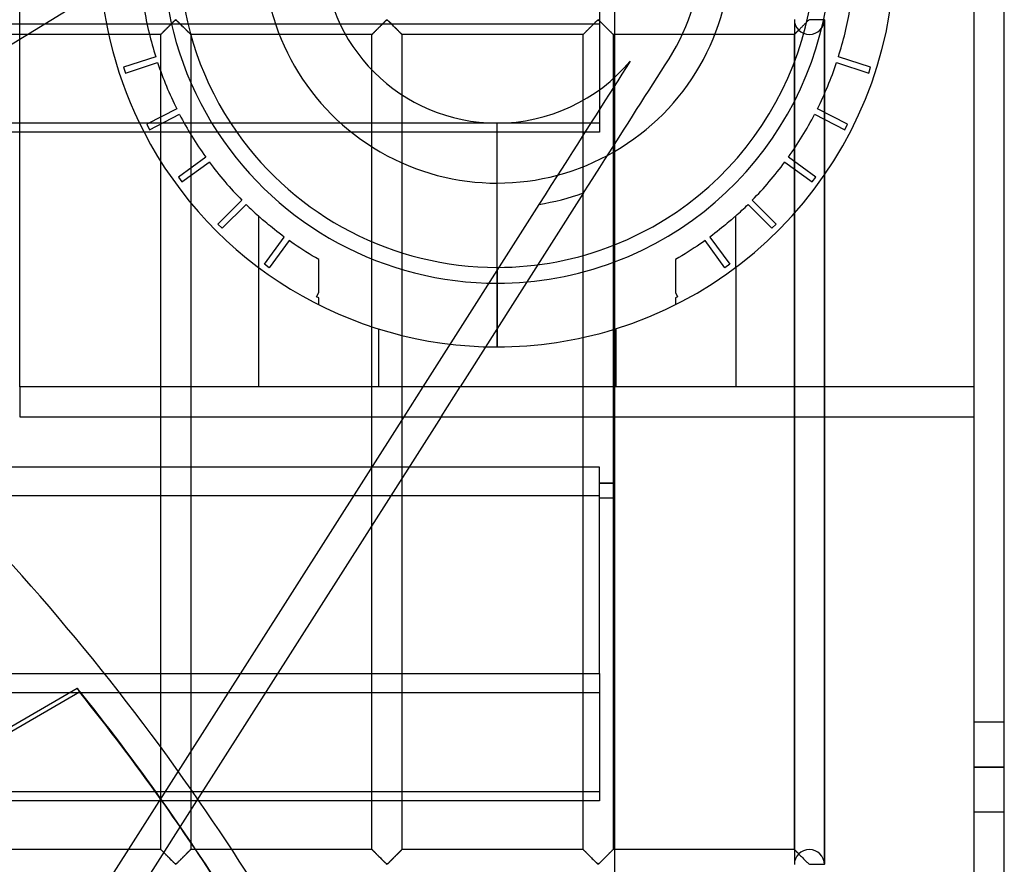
# Model space of a CAD drawing. Header units: millimetres. Extents: x -455 to 455, y -455 to 455.
# Tile 56 of 57: x 291 to 455, y 211 to 352. Entities that reach past the tile are written whole.
import ezdxf

# ---------------------------------------------------------------- set-up
doc = ezdxf.new("R2010")
doc.units = ezdxf.units.MM
doc.layers.add('MAIN-1', color=7, linetype='Continuous')
doc.layers.add('MAIN-2', color=7, linetype='Continuous')

msp = doc.modelspace()

# ---------------------------------------------------------------- linework, layer by layer
at = {"layer": 'MAIN-1'}
for p, q in [((455, -455), (455, 455)), ((390, 390), (390, -390)), ((387.5, 354.49), (387.5, 333.29)), ((387.5, 333.29), (-387.5, 333.29)), ((290.88, 290.88), (290.88, 333.29)), ((314.38, 290.88), (314.38, 328.42)), ((319.37, 321.53), (319.37, 290.88)), ((330.66, 310.77), (330.66, 290.88)), ((370.44, 310.77), (370.44, 308.12)), ((370.44, 308.12), (370.44, 297.51)), ((350.66, 300.53), (350.66, 290.88)), ((290.88, 290.88), (290.88, 285.88)), ((390, 290.88), (290.88, 290.88)), ((290.88, 285.88), (390, 285.88)), ((387.5, 277.49), (-387.5, 277.49)), ((387.5, 243.06), (387.5, 277.49)), ((390, 274.82), (387.5, 274.82)), ((390, 274.76), (387.5, 274.76)), ((390, 272.32), (387.5, 272.32)), ((-387.5, 243.06), (387.5, 243.06)), ((387.5, 243.06), (387.5, 221.87)), ((387.5, 221.87), (-387.5, 221.87)), ((320.34, 221.87), (317.62, 217.59)), ((319.37, 220.35), (319.37, 215.01)), ((326.21, 213.75), (320.22, 213.75))]:
    msp.add_line(p, q, dxfattribs=at)
for centre, radius, start, end in [((370.44, 363.81), 66.3, 207.4042, 270), ((370.44, 363.81), 55.69, 213.2254, 270), ((370.44, 363.81), 53.04, 215.1228, 270), ((370.44, 363.81), 53.04, 270, 291.6403), ((370.44, 363.81), 55.69, 270, 290.5618), ((370.44, 363.81), 66.3, 270, 287.1589), ((0, 0), 390, 25.2019, 34.6727)]:
    msp.add_arc(centre, radius, start, end, dxfattribs=at)
for centre, major_axis, start_param, end_param in [((0.2, -0.34), (333.42, 192.5), 0, 0.092852), ((-0.2, 0.34), (-333.42, -192.5), -3.141593, -3.050923)]:
    msp.add_ellipse(centre, major_axis=major_axis, ratio=0.987688, start_param=start_param, end_param=end_param, dxfattribs=at)
at = {"layer": 'MAIN-2'}
for p, q in [((450, -450), (450, 450)), ((290.88, 333.29), (290.88, 388.92)), ((232.5, 313.12), (328.02, 371.56)), ((387.5, 351.28), (-387.5, 351.28)), ((315.97, 351.17), (316.06, 351.27)), ((316.08, 351.29), (316.02, 351.22)), ((316.06, 351.27), (316.15, 351.36)), ((316.15, 351.35), (316.08, 351.29)), ((316.15, 351.36), (316.25, 351.45)), ((316.22, 351.42), (316.15, 351.35)), ((316.28, 351.49), (316.22, 351.42)), ((316.25, 351.45), (316.34, 351.54)), ((316.34, 351.55), (316.28, 351.49)), ((316.34, 351.54), (316.42, 351.63)), ((316.41, 351.61), (316.34, 351.55)), ((316.47, 351.67), (316.41, 351.61)), ((316.42, 351.63), (316.51, 351.71)), ((316.53, 351.73), (316.47, 351.67)), ((316.51, 351.71), (316.59, 351.79)), ((316.58, 351.78), (316.53, 351.73)), ((316.64, 351.84), (316.58, 351.78)), ((316.59, 351.79), (316.67, 351.86)), ((316.69, 351.89), (316.64, 351.84)), ((316.67, 351.86), (316.74, 351.93)), ((316.75, 351.94), (316.69, 351.89)), ((316.74, 351.93), (316.82, 351.99)), ((316.8, 351.98), (316.75, 351.94)), ((316.88, 352.01), (316.8, 351.98)), ((316.82, 351.99), (316.93, 351.99)), ((316.99, 351.95), (316.88, 352.01)), ((316.93, 351.99), (317.01, 351.93)), ((317.08, 351.86), (316.99, 351.95)), ((317.01, 351.93), (317.08, 351.86)), ((317.08, 351.86), (317.16, 351.79)), ((317.18, 351.77), (317.08, 351.86)), ((317.16, 351.79), (317.24, 351.71)), ((317.28, 351.67), (317.18, 351.77)), ((317.24, 351.71), (317.33, 351.63)), ((317.39, 351.57), (317.28, 351.67)), ((317.33, 351.63), (317.41, 351.54)), ((317.5, 351.46), (317.39, 351.57)), ((317.41, 351.54), (317.5, 351.45)), ((317.61, 351.34), (317.5, 351.46)), ((317.5, 351.45), (317.6, 351.36)), ((317.6, 351.36), (317.69, 351.27)), ((317.73, 351.23), (317.61, 351.34)), ((317.69, 351.27), (317.78, 351.17)), ((351.18, 351.17), (351.27, 351.27)), ((351.29, 351.29), (351.22, 351.22)), ((351.27, 351.27), (351.36, 351.36)), ((351.36, 351.35), (351.29, 351.29)), ((351.36, 351.36), (351.46, 351.45)), ((351.42, 351.42), (351.36, 351.35)), ((351.49, 351.49), (351.42, 351.42)), ((351.46, 351.45), (351.55, 351.54)), ((351.55, 351.55), (351.49, 351.49)), ((351.55, 351.54), (351.63, 351.63)), ((351.62, 351.61), (351.55, 351.55)), ((351.68, 351.67), (351.62, 351.61)), ((351.63, 351.63), (351.72, 351.71)), ((351.74, 351.73), (351.68, 351.67)), ((351.72, 351.71), (351.8, 351.79)), ((351.79, 351.78), (351.74, 351.73)), ((351.85, 351.84), (351.79, 351.78)), ((351.8, 351.79), (351.88, 351.86)), ((351.9, 351.89), (351.85, 351.84)), ((351.88, 351.86), (351.95, 351.93)), ((351.96, 351.94), (351.9, 351.89)), ((351.95, 351.93), (352.03, 351.99)), ((352.01, 351.98), (351.96, 351.94)), ((352.08, 352.01), (352.01, 351.98)), ((352.03, 351.99), (352.14, 351.99)), ((352.2, 351.95), (352.08, 352.01)), ((352.14, 351.99), (352.22, 351.93)), ((352.29, 351.86), (352.2, 351.95)), ((352.22, 351.93), (352.29, 351.86)), ((352.29, 351.86), (352.37, 351.79)), ((352.39, 351.77), (352.29, 351.86)), ((352.37, 351.79), (352.45, 351.71)), ((352.49, 351.67), (352.39, 351.77)), ((352.45, 351.71), (352.53, 351.63)), ((352.59, 351.57), (352.49, 351.67)), ((352.53, 351.63), (352.62, 351.54)), ((352.71, 351.46), (352.59, 351.57)), ((352.62, 351.54), (352.71, 351.45)), ((352.82, 351.34), (352.71, 351.46)), ((352.71, 351.45), (352.8, 351.36)), ((352.8, 351.36), (352.9, 351.27)), ((352.94, 351.23), (352.82, 351.34)), ((352.9, 351.27), (352.99, 351.17)), ((386.38, 351.17), (386.48, 351.27)), ((386.5, 351.29), (386.43, 351.22)), ((386.48, 351.27), (386.57, 351.36)), ((386.57, 351.35), (386.5, 351.29)), ((386.57, 351.36), (386.66, 351.45)), ((386.63, 351.42), (386.57, 351.35)), ((386.7, 351.49), (386.63, 351.42)), ((386.66, 351.45), (386.75, 351.54)), ((386.76, 351.55), (386.7, 351.49)), ((386.75, 351.54), (386.84, 351.63)), ((386.82, 351.61), (386.76, 351.55)), ((386.88, 351.67), (386.82, 351.61)), ((386.84, 351.63), (386.93, 351.71)), ((386.94, 351.73), (386.88, 351.67)), ((386.93, 351.71), (387.01, 351.79)), ((387, 351.78), (386.94, 351.73)), ((387.06, 351.84), (387, 351.78)), ((387.01, 351.79), (387.08, 351.86)), ((387.11, 351.89), (387.06, 351.84)), ((387.08, 351.86), (387.16, 351.93)), ((387.16, 351.94), (387.11, 351.89)), ((387.16, 351.93), (387.24, 351.99)), ((387.22, 351.98), (387.16, 351.94)), ((387.29, 352.01), (387.22, 351.98)), ((387.24, 351.99), (387.35, 351.99)), ((387.41, 351.95), (387.29, 352.01)), ((387.35, 351.99), (387.43, 351.93)), ((387.5, 351.86), (387.41, 351.95)), ((387.43, 351.93), (387.5, 351.86)), ((387.5, 351.86), (387.58, 351.79)), ((387.6, 351.77), (387.5, 351.86)), ((387.58, 351.79), (387.66, 351.71)), ((387.7, 351.67), (387.6, 351.77)), ((387.66, 351.71), (387.74, 351.63)), ((387.8, 351.57), (387.7, 351.67)), ((387.74, 351.63), (387.83, 351.54)), ((387.91, 351.46), (387.8, 351.57)), ((387.83, 351.54), (387.92, 351.45)), ((388.03, 351.34), (387.91, 351.46)), ((387.92, 351.45), (388.01, 351.36)), ((388.01, 351.36), (388.11, 351.27)), ((388.15, 351.23), (388.03, 351.34)), ((388.11, 351.27), (388.2, 351.17)), ((420, 352.01), (420, 211.32)), ((420, 352.01), (420, 211.32)), ((421.71, 351.29), (421.64, 351.22)), ((421.77, 351.35), (421.71, 351.29)), ((421.84, 351.42), (421.77, 351.35)), ((421.91, 351.49), (421.84, 351.42)), ((421.97, 351.55), (421.91, 351.49)), ((422.03, 351.61), (421.97, 351.55)), ((422.09, 351.67), (422.03, 351.61)), ((422.15, 351.73), (422.09, 351.67)), ((422.21, 351.78), (422.15, 351.73)), ((422.27, 351.84), (422.21, 351.78)), ((422.32, 351.89), (422.27, 351.84)), ((422.37, 351.94), (422.32, 351.89)), ((422.43, 351.98), (422.37, 351.94)), ((422.5, 352.01), (422.43, 351.98)), ((422.5, 352.01), (422.5, 352.08)), ((425, 352.01), (422.5, 352.01)), ((425, 352.01), (425, 211.32)), ((425, 211.32), (425, 352.01)), ((425, 211.32), (425, 352.01)), ((314.43, 349.64), (314.41, 349.62)), ((314.42, 349.62), (314.45, 349.65)), ((314.46, 349.66), (314.43, 349.64)), ((314.45, 349.65), (314.49, 349.69)), ((314.49, 349.69), (314.46, 349.66)), ((314.49, 349.69), (314.53, 349.74)), ((314.52, 349.73), (314.49, 349.69)), ((314.56, 349.76), (314.52, 349.73)), ((314.53, 349.74), (314.59, 349.8)), ((314.6, 349.8), (314.56, 349.76)), ((314.59, 349.8), (314.65, 349.86)), ((314.64, 349.85), (314.6, 349.8)), ((314.69, 349.89), (314.64, 349.85)), ((314.65, 349.86), (314.72, 349.92)), ((314.74, 349.94), (314.69, 349.89)), ((314.72, 349.92), (314.79, 350)), ((314.79, 350), (314.74, 349.94)), ((314.79, 350), (314.87, 350.07)), ((314.84, 350.05), (314.79, 350)), ((314.9, 350.11), (314.84, 350.05)), ((314.87, 350.07), (314.95, 350.16)), ((314.96, 350.17), (314.9, 350.11)), ((314.95, 350.16), (315.03, 350.24)), ((315.02, 350.23), (314.96, 350.17)), ((315.08, 350.29), (315.02, 350.23)), ((315.03, 350.24), (315.12, 350.33)), ((315.14, 350.35), (315.08, 350.29)), ((315.12, 350.33), (315.21, 350.41)), ((315.2, 350.41), (315.14, 350.35)), ((315.27, 350.48), (315.2, 350.41)), ((315.21, 350.41), (315.3, 350.5)), ((315.33, 350.54), (315.27, 350.48)), ((315.3, 350.5), (315.39, 350.6)), ((315.4, 350.61), (315.33, 350.54)), ((315.39, 350.6), (315.49, 350.69)), ((315.47, 350.67), (315.4, 350.61)), ((315.54, 350.74), (315.47, 350.67)), ((315.49, 350.69), (315.58, 350.79)), ((315.6, 350.81), (315.54, 350.74)), ((315.58, 350.79), (315.68, 350.88)), ((315.67, 350.88), (315.6, 350.81)), ((315.74, 350.95), (315.67, 350.88)), ((315.68, 350.88), (315.77, 350.98)), ((315.81, 351.02), (315.74, 350.95)), ((315.77, 350.98), (315.87, 351.08)), ((315.88, 351.09), (315.81, 351.02)), ((315.87, 351.08), (315.97, 351.17)), ((315.95, 351.15), (315.88, 351.09)), ((316.02, 351.22), (315.95, 351.15)), ((317.85, 351.11), (317.73, 351.23)), ((317.78, 351.17), (317.88, 351.08)), ((317.97, 350.99), (317.85, 351.11)), ((317.88, 351.08), (317.98, 350.98)), ((318.09, 350.87), (317.97, 350.99)), ((317.98, 350.98), (318.07, 350.88)), ((318.07, 350.88), (318.17, 350.79)), ((318.21, 350.75), (318.09, 350.87)), ((318.17, 350.79), (318.26, 350.69)), ((318.32, 350.63), (318.21, 350.75)), ((318.26, 350.69), (318.36, 350.6)), ((318.44, 350.52), (318.32, 350.63)), ((318.36, 350.6), (318.45, 350.5)), ((318.55, 350.4), (318.44, 350.52)), ((318.45, 350.5), (318.54, 350.41)), ((318.54, 350.41), (318.63, 350.33)), ((318.66, 350.3), (318.55, 350.4)), ((318.63, 350.33), (318.72, 350.24)), ((318.77, 350.19), (318.66, 350.3)), ((318.72, 350.24), (318.8, 350.16)), ((318.87, 350.09), (318.77, 350.19)), ((318.8, 350.16), (318.88, 350.07)), ((318.97, 349.99), (318.87, 350.09)), ((318.88, 350.07), (318.96, 350)), ((318.96, 350), (319.03, 349.92)), ((319.05, 349.9), (318.97, 349.99)), ((319.03, 349.92), (319.1, 349.86)), ((319.14, 349.82), (319.05, 349.9)), ((319.1, 349.86), (319.16, 349.8)), ((319.21, 349.75), (319.14, 349.82)), ((319.16, 349.8), (319.22, 349.74)), ((319.27, 349.69), (319.21, 349.75)), ((319.22, 349.74), (319.26, 349.69)), ((319.26, 349.69), (319.3, 349.65)), ((319.31, 349.64), (319.27, 349.69)), ((319.3, 349.65), (319.33, 349.62)), ((319.35, 349.61), (319.31, 349.64)), ((349.62, 349.62), (349.66, 349.65)), ((349.64, 349.64), (349.62, 349.62)), ((349.67, 349.66), (349.64, 349.64)), ((349.66, 349.65), (349.69, 349.69)), ((349.69, 349.69), (349.67, 349.66)), ((349.69, 349.69), (349.74, 349.74)), ((349.73, 349.73), (349.69, 349.69)), ((349.76, 349.76), (349.73, 349.73)), ((349.74, 349.74), (349.8, 349.8)), ((349.8, 349.8), (349.76, 349.76)), ((349.8, 349.8), (349.86, 349.86)), ((349.85, 349.85), (349.8, 349.8)), ((349.89, 349.89), (349.85, 349.85)), ((349.86, 349.86), (349.93, 349.92)), ((349.94, 349.94), (349.89, 349.89)), ((349.93, 349.92), (350, 350)), ((350, 350), (349.94, 349.94)), ((350, 350), (350.08, 350.07)), ((350.05, 350.05), (350, 350)), ((350.11, 350.11), (350.05, 350.05)), ((350.08, 350.07), (350.16, 350.16)), ((350.17, 350.17), (350.11, 350.11)), ((350.16, 350.16), (350.24, 350.24)), ((350.23, 350.23), (350.17, 350.17)), ((350.29, 350.29), (350.23, 350.23)), ((350.24, 350.24), (350.33, 350.33)), ((350.35, 350.35), (350.29, 350.29)), ((350.33, 350.33), (350.42, 350.41)), ((350.41, 350.41), (350.35, 350.35)), ((350.48, 350.48), (350.41, 350.41)), ((350.42, 350.41), (350.51, 350.5)), ((350.54, 350.54), (350.48, 350.48)), ((350.51, 350.5), (350.6, 350.6)), ((350.61, 350.61), (350.54, 350.54)), ((350.6, 350.6), (350.69, 350.69)), ((350.68, 350.67), (350.61, 350.61)), ((350.74, 350.74), (350.68, 350.67)), ((350.69, 350.69), (350.79, 350.79)), ((350.81, 350.81), (350.74, 350.74)), ((350.79, 350.79), (350.89, 350.88)), ((350.88, 350.88), (350.81, 350.81)), ((350.95, 350.95), (350.88, 350.88)), ((350.89, 350.88), (350.98, 350.98)), ((351.02, 351.02), (350.95, 350.95)), ((350.98, 350.98), (351.08, 351.08)), ((351.09, 351.09), (351.02, 351.02)), ((351.08, 351.08), (351.18, 351.17)), ((351.16, 351.15), (351.09, 351.09)), ((351.22, 351.22), (351.16, 351.15)), ((353.05, 351.11), (352.94, 351.23)), ((352.99, 351.17), (353.09, 351.08)), ((353.17, 350.99), (353.05, 351.11)), ((353.09, 351.08), (353.18, 350.98)), ((353.29, 350.87), (353.17, 350.99)), ((353.18, 350.98), (353.28, 350.88)), ((353.28, 350.88), (353.38, 350.79)), ((353.41, 350.75), (353.29, 350.87)), ((353.38, 350.79), (353.47, 350.69)), ((353.53, 350.63), (353.41, 350.75)), ((353.47, 350.69), (353.57, 350.6)), ((353.65, 350.52), (353.53, 350.63)), ((353.57, 350.6), (353.66, 350.5)), ((353.76, 350.4), (353.65, 350.52)), ((353.66, 350.5), (353.75, 350.41)), ((353.75, 350.41), (353.84, 350.33)), ((353.87, 350.3), (353.76, 350.4)), ((353.84, 350.33), (353.93, 350.24)), ((353.98, 350.19), (353.87, 350.3)), ((353.93, 350.24), (354.01, 350.16)), ((354.08, 350.09), (353.98, 350.19)), ((354.01, 350.16), (354.09, 350.07)), ((354.17, 349.99), (354.08, 350.09)), ((354.09, 350.07), (354.17, 350)), ((354.17, 350), (354.24, 349.92)), ((354.26, 349.9), (354.17, 349.99)), ((354.24, 349.92), (354.31, 349.86)), ((354.34, 349.82), (354.26, 349.9)), ((354.31, 349.86), (354.37, 349.8)), ((354.41, 349.75), (354.34, 349.82)), ((354.37, 349.8), (354.42, 349.74)), ((354.47, 349.69), (354.41, 349.75)), ((354.42, 349.74), (354.47, 349.69)), ((354.47, 349.69), (354.51, 349.65)), ((354.52, 349.64), (354.47, 349.69)), ((354.51, 349.65), (354.54, 349.62)), ((354.55, 349.61), (354.52, 349.64)), ((384.83, 349.62), (384.86, 349.65)), ((384.85, 349.64), (384.83, 349.62)), ((384.87, 349.66), (384.85, 349.64)), ((384.86, 349.65), (384.9, 349.69)), ((384.9, 349.69), (384.87, 349.66)), ((384.9, 349.69), (384.95, 349.74)), ((384.94, 349.73), (384.9, 349.69)), ((384.97, 349.76), (384.94, 349.73)), ((384.95, 349.74), (385, 349.8)), ((385.01, 349.8), (384.97, 349.76)), ((385, 349.8), (385.07, 349.86)), ((385.06, 349.85), (385.01, 349.8)), ((385.1, 349.89), (385.06, 349.85)), ((385.07, 349.86), (385.13, 349.92)), ((385.15, 349.94), (385.1, 349.89)), ((385.13, 349.92), (385.21, 350)), ((385.21, 350), (385.15, 349.94)), ((385.21, 350), (385.28, 350.07)), ((385.26, 350.05), (385.21, 350)), ((385.32, 350.11), (385.26, 350.05)), ((385.28, 350.07), (385.37, 350.16)), ((385.38, 350.17), (385.32, 350.11)), ((385.37, 350.16), (385.45, 350.24)), ((385.44, 350.23), (385.38, 350.17)), ((385.5, 350.29), (385.44, 350.23)), ((385.45, 350.24), (385.54, 350.33)), ((385.56, 350.35), (385.5, 350.29)), ((385.54, 350.33), (385.62, 350.41)), ((385.62, 350.41), (385.56, 350.35)), ((385.62, 350.41), (385.71, 350.5)), ((385.68, 350.48), (385.62, 350.41)), ((385.75, 350.54), (385.68, 350.48)), ((385.71, 350.5), (385.81, 350.6)), ((385.82, 350.61), (385.75, 350.54)), ((385.81, 350.6), (385.9, 350.69)), ((385.88, 350.67), (385.82, 350.61)), ((385.95, 350.74), (385.88, 350.67)), ((385.9, 350.69), (386, 350.79)), ((386.02, 350.81), (385.95, 350.74)), ((386, 350.79), (386.09, 350.88)), ((386.09, 350.88), (386.02, 350.81)), ((386.09, 350.88), (386.19, 350.98)), ((386.16, 350.95), (386.09, 350.88)), ((386.23, 351.02), (386.16, 350.95)), ((386.19, 350.98), (386.29, 351.08)), ((386.3, 351.09), (386.23, 351.02)), ((386.29, 351.08), (386.38, 351.17)), ((386.37, 351.15), (386.3, 351.09)), ((386.43, 351.22), (386.37, 351.15)), ((388.26, 351.11), (388.15, 351.23)), ((388.2, 351.17), (388.3, 351.08)), ((388.38, 350.99), (388.26, 351.11)), ((388.3, 351.08), (388.39, 350.98)), ((388.5, 350.87), (388.38, 350.99)), ((388.39, 350.98), (388.49, 350.88)), ((388.49, 350.88), (388.59, 350.79)), ((388.62, 350.75), (388.5, 350.87)), ((388.59, 350.79), (388.68, 350.69)), ((388.74, 350.63), (388.62, 350.75)), ((388.68, 350.69), (388.78, 350.6)), ((388.86, 350.52), (388.74, 350.63)), ((388.78, 350.6), (388.87, 350.5)), ((388.97, 350.4), (388.86, 350.52)), ((388.87, 350.5), (388.96, 350.41)), ((388.96, 350.41), (389.05, 350.33)), ((389.08, 350.3), (388.97, 350.4)), ((389.05, 350.33), (389.13, 350.24)), ((389.18, 350.19), (389.08, 350.3)), ((389.13, 350.24), (389.22, 350.16)), ((389.29, 350.09), (389.18, 350.19)), ((389.22, 350.16), (389.3, 350.07)), ((389.38, 349.99), (389.29, 350.09)), ((389.3, 350.07), (389.38, 350)), ((389.38, 350), (389.45, 349.92)), ((389.47, 349.9), (389.38, 349.99)), ((389.45, 349.92), (389.52, 349.86)), ((389.55, 349.82), (389.47, 349.9)), ((389.52, 349.86), (389.58, 349.8)), ((389.62, 349.75), (389.55, 349.82)), ((389.58, 349.8), (389.63, 349.74)), ((389.68, 349.69), (389.62, 349.75)), ((389.63, 349.74), (389.68, 349.69)), ((389.68, 349.69), (389.72, 349.65)), ((389.73, 349.64), (389.68, 349.69)), ((389.72, 349.65), (389.75, 349.62)), ((389.76, 349.61), (389.73, 349.64)), ((420.04, 349.62), (420.06, 349.64)), ((420.06, 349.64), (420.04, 349.62)), ((420.06, 349.64), (420.09, 349.67)), ((420.08, 349.66), (420.06, 349.64)), ((420.11, 349.69), (420.08, 349.66)), ((420.09, 349.67), (420.12, 349.7)), ((420.14, 349.73), (420.11, 349.69)), ((420.12, 349.7), (420.15, 349.73)), ((420.18, 349.76), (420.14, 349.73)), ((420.15, 349.73), (420.19, 349.77)), ((420.22, 349.8), (420.18, 349.76)), ((420.19, 349.77), (420.23, 349.81)), ((420.26, 349.85), (420.22, 349.8)), ((420.23, 349.81), (420.28, 349.86)), ((420.31, 349.89), (420.26, 349.85)), ((420.28, 349.86), (420.33, 349.91)), ((420.36, 349.94), (420.31, 349.89)), ((420.33, 349.91), (420.38, 349.96)), ((420.41, 350), (420.36, 349.94)), ((420.38, 349.96), (420.43, 350.01)), ((420.47, 350.05), (420.41, 350)), ((420.43, 350.01), (420.49, 350.07)), ((420.53, 350.11), (420.47, 350.05)), ((420.49, 350.07), (420.55, 350.13)), ((420.58, 350.17), (420.53, 350.11)), ((420.55, 350.13), (420.61, 350.19)), ((420.64, 350.23), (420.58, 350.17)), ((420.61, 350.19), (420.67, 350.25)), ((420.7, 350.29), (420.64, 350.23)), ((420.67, 350.25), (420.73, 350.31)), ((420.77, 350.35), (420.7, 350.29)), ((420.83, 350.41), (420.77, 350.35)), ((420.89, 350.48), (420.83, 350.41)), ((420.96, 350.54), (420.89, 350.48)), ((421.03, 350.61), (420.96, 350.54)), ((421.09, 350.67), (421.03, 350.61)), ((421.16, 350.74), (421.09, 350.67)), ((421.23, 350.81), (421.16, 350.74)), ((421.3, 350.88), (421.23, 350.81)), ((421.37, 350.95), (421.3, 350.88)), ((421.44, 351.02), (421.37, 350.95)), ((421.51, 351.09), (421.44, 351.02)), ((421.57, 351.15), (421.51, 351.09)), ((421.64, 351.22), (421.57, 351.15)), ((314.38, 349.58), (284.17, 349.58)), ((314.38, 349.59), (314.39, 349.6)), ((314.38, 349.58), (314.38, 349.59)), ((314.39, 349.59), (314.38, 349.59)), ((314.38, 349.59), (314.38, 349.58)), ((314.38, 328.42), (314.38, 349.58)), ((314.39, 349.6), (314.42, 349.62)), ((314.4, 349.6), (314.39, 349.59)), ((314.41, 349.62), (314.4, 349.6)), ((319.33, 349.62), (319.36, 349.6)), ((319.37, 349.59), (319.35, 349.61)), ((319.36, 349.6), (319.37, 349.59)), ((319.37, 349.59), (319.37, 349.58)), ((319.37, 349.58), (319.37, 349.59)), ((319.37, 349.58), (319.37, 321.53)), ((349.58, 349.58), (319.37, 349.58)), ((349.58, 349.58), (349.59, 349.59)), ((349.59, 349.59), (349.58, 349.58)), ((349.58, 213.75), (349.58, 349.58)), ((349.59, 349.59), (349.6, 349.6)), ((349.6, 349.6), (349.59, 349.59)), ((349.59, 349.59), (349.59, 349.59)), ((349.6, 349.6), (349.62, 349.62)), ((349.62, 349.62), (349.6, 349.6)), ((354.54, 349.62), (354.56, 349.6)), ((354.58, 349.59), (354.55, 349.61)), ((354.56, 349.6), (354.58, 349.59)), ((354.58, 349.59), (354.58, 349.58)), ((354.58, 349.58), (354.58, 349.59)), ((354.58, 349.58), (354.58, 213.75)), ((384.79, 349.58), (354.58, 349.58)), ((384.79, 349.58), (384.8, 349.59)), ((384.8, 349.59), (384.79, 349.59)), ((384.79, 349.59), (384.79, 349.58)), ((384.79, 213.75), (384.79, 349.58)), ((384.8, 349.59), (384.81, 349.6)), ((384.81, 349.6), (384.8, 349.59)), ((384.81, 349.6), (384.83, 349.62)), ((384.83, 349.62), (384.81, 349.6)), ((389.75, 349.62), (389.77, 349.6)), ((389.78, 349.59), (389.76, 349.61)), ((389.77, 349.6), (389.79, 349.59)), ((389.79, 349.58), (389.78, 349.59)), ((389.79, 349.59), (389.79, 349.58)), ((389.79, 349.58), (389.79, 213.75)), ((420, 349.58), (389.79, 349.58)), ((420, 349.58), (420, 349.59)), ((420, 349.59), (420.01, 349.59)), ((420.01, 349.59), (420, 349.59)), ((420, 349.59), (420, 349.58)), ((420, 213.75), (420, 349.58)), ((420.01, 349.59), (420.02, 349.6)), ((420.02, 349.6), (420.01, 349.59)), ((420.02, 349.6), (420.04, 349.62)), ((420.04, 349.62), (420.02, 349.6)), ((313.54, 345.85), (308.18, 344.11)), ((308.49, 343.16), (313.85, 344.9)), ((313.54, 345.85), (313.54, 345.85)), ((313.85, 344.9), (313.85, 344.9)), ((392.65, 345.16), (391.95, 344.06)), ((392.65, 345.16), (392.65, 345.16)), ((398.46, 344.51), (399.12, 345.54)), ((399.12, 345.54), (399.12, 345.54)), ((427.03, 344.9), (432.39, 343.16)), ((427.03, 344.9), (427.03, 344.9)), ((432.7, 344.11), (427.34, 345.85)), ((427.34, 345.85), (427.34, 345.85)), ((308.18, 344.11), (308.49, 343.16)), ((308.18, 344.11), (308.18, 344.11)), ((308.49, 343.16), (308.49, 343.16)), ((391.95, 344.06), (391.25, 342.96)), ((397.13, 342.42), (397.79, 343.47)), ((397.79, 343.47), (398.46, 344.51)), ((432.39, 343.16), (432.7, 344.11)), ((432.39, 343.16), (432.39, 343.16)), ((432.7, 344.11), (432.7, 344.11)), ((390.55, 341.86), (389.84, 340.75)), ((390, 342.4), (390, 342.4)), ((391.25, 342.96), (390.55, 341.86)), ((396.46, 341.37), (397.13, 342.42)), ((389.84, 340.75), (389.13, 339.64)), ((390, 341), (390, 341)), ((395.1, 339.24), (395.78, 340.31)), ((395.78, 340.31), (396.46, 341.37)), ((388.41, 338.51), (387.69, 337.37)), ((389.13, 339.64), (388.41, 338.51)), ((393.71, 337.06), (394.41, 338.16)), ((394.41, 338.16), (395.1, 339.24)), ((317.05, 337.17), (312.03, 334.61)), ((317.05, 337.17), (317.05, 337.17)), ((387.69, 337.37), (386.95, 336.21)), ((393, 335.95), (393.71, 337.06)), ((428.85, 334.61), (423.83, 337.17)), ((423.83, 337.17), (423.83, 337.17)), ((312.48, 333.72), (317.5, 336.28)), ((317.5, 336.28), (317.5, 336.28)), ((386.19, 335.03), (385.43, 333.82)), ((386.95, 336.21), (386.19, 335.03)), ((392.28, 334.81), (393, 335.95)), ((423.38, 336.28), (428.4, 333.72)), ((423.38, 336.28), (423.38, 336.28)), ((-387.5, 334.84), (387.5, 334.84)), ((312.03, 334.61), (312.48, 333.72)), ((312.03, 334.61), (312.03, 334.61)), ((312.48, 333.72), (312.48, 333.72)), ((370.44, 297.51), (370.44, 334.81)), ((385.43, 333.82), (384.64, 332.59)), ((390.79, 332.47), (391.54, 333.65)), ((391.54, 333.65), (392.28, 334.81)), ((428.4, 333.72), (428.85, 334.61)), ((428.4, 333.72), (428.4, 333.72)), ((428.85, 334.61), (428.85, 334.61)), ((384.64, 332.59), (383.84, 331.32)), ((390.02, 331.26), (390.79, 332.47)), ((383.01, 330.03), (382.16, 328.69)), ((383.84, 331.32), (383.01, 330.03)), ((388.41, 328.73), (389.22, 330.01)), ((389.22, 330.01), (390.02, 331.26)), ((390, 331.23), (390, 331.23)), ((321.87, 329.14), (317.32, 325.83)), ((317.91, 325.02), (322.46, 328.33)), ((321.87, 329.14), (321.87, 329.14)), ((322.46, 328.33), (322.46, 328.33)), ((382.16, 328.69), (381.28, 327.31)), ((387.57, 327.41), (388.41, 328.73)), ((418.42, 328.33), (422.97, 325.02)), ((418.42, 328.33), (418.42, 328.33)), ((423.56, 325.83), (419.01, 329.14)), ((419.01, 329.14), (419.01, 329.14)), ((381.28, 327.31), (380.37, 325.88)), ((386.7, 326.05), (387.57, 327.41)), ((317.32, 325.83), (317.91, 325.02)), ((317.32, 325.83), (317.32, 325.83)), ((317.91, 325.02), (317.91, 325.02)), ((380.37, 325.88), (379.42, 324.4)), ((385.8, 324.64), (386.7, 326.05)), ((422.97, 325.02), (423.56, 325.83)), ((422.97, 325.02), (422.97, 325.02)), ((423.56, 325.83), (423.56, 325.83)), ((379.42, 324.4), (378.44, 322.86)), ((384.87, 323.17), (385.8, 324.64)), ((327.89, 321.97), (323.91, 317.99)), ((327.89, 321.97), (327.89, 321.97)), ((384.87, 323.17), (364.3, 290.88)), ((378.44, 322.86), (377.42, 321.26)), ((416.97, 317.99), (412.99, 321.97)), ((412.99, 321.97), (412.99, 321.97)), ((324.62, 317.28), (328.6, 321.26)), ((328.6, 321.26), (328.6, 321.26)), ((377.42, 321.26), (358.07, 290.88)), ((412.28, 321.26), (416.26, 317.28)), ((412.28, 321.26), (412.28, 321.26)), ((330.67, 319.32), (330.66, 319.33)), ((330.66, 319.33), (330.66, 310.77)), ((330.66, 319.33), (330.66, 319.33)), ((330.72, 319.28), (330.67, 319.32)), ((330.79, 319.22), (330.72, 319.28)), ((330.89, 319.13), (330.79, 319.22)), ((331.01, 319.02), (330.89, 319.13)), ((331.17, 318.88), (331.01, 319.02)), ((331.35, 318.72), (331.17, 318.88)), ((331.56, 318.54), (331.35, 318.72)), ((331.8, 318.34), (331.56, 318.54)), ((409.32, 318.54), (409.08, 318.34)), ((409.53, 318.72), (409.32, 318.54)), ((409.71, 318.88), (409.53, 318.72)), ((409.87, 319.02), (409.71, 318.88)), ((409.99, 319.13), (409.87, 319.02)), ((410.09, 319.22), (409.99, 319.13)), ((410.16, 319.28), (410.09, 319.22)), ((410.21, 319.32), (410.16, 319.28)), ((410.22, 319.33), (410.21, 319.32)), ((410.22, 319.33), (410.22, 319.33)), ((410.22, 310.77), (410.22, 319.33)), ((323.91, 317.99), (324.62, 317.28)), ((323.91, 317.99), (323.91, 317.99)), ((324.62, 317.28), (324.62, 317.28)), ((332.06, 318.12), (331.8, 318.34)), ((332.35, 317.88), (332.06, 318.12)), ((332.66, 317.62), (332.35, 317.88)), ((333, 317.35), (332.66, 317.62)), ((333.35, 317.07), (333, 317.35)), ((333.73, 316.77), (333.35, 317.07)), ((407.53, 317.07), (407.15, 316.77)), ((407.88, 317.35), (407.53, 317.07)), ((408.22, 317.62), (407.88, 317.35)), ((408.53, 317.88), (408.22, 317.62)), ((408.82, 318.12), (408.53, 317.88)), ((409.08, 318.34), (408.82, 318.12)), ((416.26, 317.28), (416.97, 317.99)), ((416.26, 317.28), (416.26, 317.28)), ((416.97, 317.99), (416.97, 317.99)), ((331.65, 311.28), (334.96, 315.83)), ((335.77, 315.24), (332.46, 310.69)), ((334.12, 316.46), (333.73, 316.77)), ((334.54, 316.15), (334.12, 316.46)), ((334.96, 315.83), (334.54, 316.15)), ((334.96, 315.83), (334.96, 315.83)), ((336.2, 314.94), (335.77, 315.24)), ((335.77, 315.24), (335.77, 315.24)), ((405.11, 315.24), (404.68, 314.94)), ((408.42, 310.69), (405.11, 315.24)), ((405.11, 315.24), (405.11, 315.24)), ((406.34, 316.15), (405.92, 315.83)), ((405.92, 315.83), (409.23, 311.28)), ((405.92, 315.83), (405.92, 315.83)), ((406.76, 316.46), (406.34, 316.15)), ((407.15, 316.77), (406.76, 316.46)), ((336.64, 314.63), (336.2, 314.94)), ((337.11, 314.32), (336.64, 314.63)), ((337.58, 314), (337.11, 314.32)), ((338.07, 313.68), (337.58, 314)), ((338.58, 313.36), (338.07, 313.68)), ((402.81, 313.68), (402.3, 313.36)), ((403.3, 314), (402.81, 313.68)), ((403.77, 314.32), (403.3, 314)), ((404.24, 314.63), (403.77, 314.32)), ((404.68, 314.94), (404.24, 314.63)), ((339.09, 313.04), (338.58, 313.36)), ((339.62, 312.71), (339.09, 313.04)), ((340.16, 312.39), (339.62, 312.71)), ((340.71, 312.07), (340.16, 312.39)), ((340.71, 306.57), (340.71, 312.07)), ((400.72, 312.39), (400.17, 312.07)), ((400.17, 312.07), (400.17, 306.57)), ((401.26, 312.71), (400.72, 312.39)), ((401.79, 313.04), (401.26, 312.71)), ((402.3, 313.36), (401.79, 313.04)), ((330.66, 310.77), (330.66, 310.77)), ((332.46, 310.69), (331.65, 311.28)), ((331.65, 311.28), (331.65, 311.28)), ((332.46, 310.69), (332.46, 310.69)), ((409.23, 311.28), (408.42, 310.69)), ((408.42, 310.69), (408.42, 310.69)), ((409.23, 311.28), (409.23, 311.28)), ((410.22, 310.77), (410.22, 290.88)), ((410.22, 310.77), (410.22, 310.77)), ((340.35, 305.85), (340.71, 306.57)), ((340.71, 305.67), (340.35, 305.85)), ((340.35, 305.85), (340.35, 305.85)), ((340.71, 304.55), (340.71, 305.67)), ((400.17, 306.57), (400.53, 305.85)), ((400.53, 305.85), (400.17, 305.67)), ((400.17, 305.67), (400.17, 304.55)), ((400.53, 305.85), (400.53, 305.85)), ((350.66, 300.53), (350.66, 290.88)), ((390.22, 300.53), (390.22, 290.88)), ((390.22, 300.53), (390.22, 290.88)), ((370.44, 297.51), (370.44, 297.51)), ((370.44, 297.51), (370.44, 297.51)), ((290.88, 290.88), (290.88, 290.88)), ((290.88, 290.88), (290.88, 290.88)), ((290.88, 290.88), (290.88, 290.88)), ((314.38, 213.75), (314.38, 290.88)), ((319.37, 290.88), (319.37, 220.35)), ((330.66, 290.88), (330.66, 290.88)), ((358.07, 290.88), (354.89, 285.88)), ((358.07, 290.88), (358.07, 290.88)), ((361.11, 285.88), (364.3, 290.88)), ((364.3, 290.88), (364.3, 290.88)), ((450, 290.88), (390, 290.88)), ((410.22, 290.88), (410.22, 290.88)), ((450, 290.88), (450, 290.88)), ((354.89, 285.88), (172.17, -0.99)), ((290.88, 285.88), (290.88, 285.88)), ((290.88, 285.88), (290.88, 285.88)), ((361.11, 285.88), (320.34, 221.87)), ((354.89, 285.88), (354.89, 285.88)), ((361.11, 285.88), (361.11, 285.88)), ((390, 285.88), (450, 285.88)), ((450, 285.88), (450, 285.88)), ((450, 285.88), (450, 285.88)), ((-387.5, 272.74), (387.5, 272.74)), ((387.5, 272.38), (390, 272.38)), ((387.5, 239.85), (-387.5, 239.85)), ((267.94, 221.87), (300.46, 240.64)), ((300.85, 239.96), (269.51, 221.87)), ((300.46, 240.64), (300.85, 239.96)), ((455, 235), (450, 235)), ((455, 227.5), (450, 227.5)), ((450, 227.5), (455, 227.5)), ((-387.5, 223.41), (387.5, 223.41)), ((455, 220), (450, 220)), ((317.62, 217.59), (215.49, 57.24)), ((314.38, 213.75), (284.17, 213.75)), ((314.39, 213.73), (314.38, 213.75)), ((314.38, 213.75), (314.38, 213.75)), ((314.38, 213.75), (314.38, 213.74)), ((314.38, 213.74), (314.4, 213.72)), ((314.42, 213.71), (314.39, 213.73)), ((314.4, 213.72), (314.44, 213.69)), ((314.45, 213.68), (314.42, 213.71)), ((314.44, 213.69), (314.48, 213.64)), ((314.49, 213.64), (314.45, 213.68)), ((314.48, 213.64), (314.54, 213.58)), ((314.53, 213.59), (314.49, 213.64)), ((314.59, 213.54), (314.53, 213.59)), ((314.54, 213.58), (314.61, 213.51)), ((314.65, 213.48), (314.59, 213.54)), ((314.61, 213.51), (314.7, 213.43)), ((314.72, 213.41), (314.65, 213.48)), ((314.7, 213.43), (314.78, 213.34)), ((314.79, 213.34), (314.72, 213.41)), ((319.03, 213.41), (318.96, 213.34)), ((318.96, 213.34), (319.01, 213.39)), ((319.01, 213.39), (319.06, 213.44)), ((319.1, 213.48), (319.03, 213.41)), ((319.06, 213.44), (319.11, 213.49)), ((319.16, 213.54), (319.1, 213.48)), ((319.11, 213.49), (319.15, 213.53)), ((319.15, 213.53), (319.19, 213.57)), ((319.22, 213.59), (319.16, 213.54)), ((319.19, 213.57), (319.23, 213.61)), ((319.26, 213.64), (319.22, 213.59)), ((319.23, 213.61), (319.26, 213.64)), ((319.3, 213.68), (319.26, 213.64)), ((319.26, 213.64), (319.29, 213.67)), ((319.29, 213.67), (319.32, 213.69)), ((319.33, 213.71), (319.3, 213.68)), ((319.32, 213.69), (319.34, 213.71)), ((319.36, 213.73), (319.33, 213.71)), ((319.34, 213.71), (319.35, 213.73)), ((319.35, 213.73), (319.36, 213.74)), ((319.37, 213.75), (319.36, 213.73)), ((319.36, 213.74), (319.37, 213.75)), ((319.37, 215.01), (319.37, 213.75)), ((319.37, 213.75), (319.37, 213.75)), ((319.37, 213.75), (319.37, 213.75)), ((320.22, 213.75), (319.37, 213.75)), ((349.58, 213.75), (326.21, 213.75)), ((349.59, 213.75), (349.58, 213.75)), ((349.58, 213.75), (349.59, 213.74)), ((349.6, 213.73), (349.59, 213.75)), ((349.59, 213.74), (349.61, 213.72)), ((349.62, 213.71), (349.6, 213.73)), ((349.61, 213.72), (349.65, 213.69)), ((349.66, 213.68), (349.62, 213.71)), ((349.65, 213.69), (349.69, 213.64)), ((349.69, 213.64), (349.66, 213.68)), ((349.74, 213.59), (349.69, 213.64)), ((349.69, 213.64), (349.75, 213.58)), ((349.8, 213.54), (349.74, 213.59)), ((349.75, 213.58), (349.82, 213.51)), ((349.86, 213.48), (349.8, 213.54)), ((349.82, 213.51), (349.9, 213.43)), ((349.93, 213.41), (349.86, 213.48)), ((349.9, 213.43), (349.99, 213.34)), ((350, 213.34), (349.93, 213.41)), ((354.24, 213.41), (354.17, 213.34)), ((354.17, 213.34), (354.22, 213.39)), ((354.22, 213.39), (354.27, 213.44)), ((354.31, 213.48), (354.24, 213.41)), ((354.27, 213.44), (354.32, 213.49)), ((354.37, 213.54), (354.31, 213.48)), ((354.32, 213.49), (354.36, 213.53)), ((354.36, 213.53), (354.4, 213.57)), ((354.42, 213.59), (354.37, 213.54)), ((354.4, 213.57), (354.44, 213.61)), ((354.47, 213.64), (354.42, 213.59)), ((354.44, 213.61), (354.47, 213.64)), ((354.51, 213.68), (354.47, 213.64)), ((354.47, 213.64), (354.5, 213.67)), ((354.5, 213.67), (354.53, 213.69)), ((354.54, 213.71), (354.51, 213.68)), ((354.53, 213.69), (354.55, 213.71)), ((354.56, 213.73), (354.54, 213.71)), ((354.55, 213.71), (354.56, 213.73)), ((354.58, 213.75), (354.56, 213.73)), ((354.56, 213.73), (354.57, 213.74)), ((354.57, 213.74), (354.58, 213.75)), ((354.58, 213.75), (354.58, 213.75)), ((354.58, 213.75), (354.58, 213.75)), ((384.79, 213.75), (354.58, 213.75)), ((384.79, 213.75), (384.8, 213.74)), ((384.8, 213.75), (384.79, 213.75)), ((384.81, 213.73), (384.8, 213.75)), ((384.8, 213.74), (384.82, 213.72)), ((384.83, 213.71), (384.81, 213.73)), ((384.82, 213.72), (384.85, 213.69)), ((384.86, 213.68), (384.83, 213.71)), ((384.85, 213.69), (384.9, 213.64)), ((384.9, 213.64), (384.86, 213.68)), ((384.9, 213.64), (384.96, 213.58)), ((384.95, 213.59), (384.9, 213.64)), ((385, 213.54), (384.95, 213.59)), ((384.96, 213.58), (385.03, 213.51)), ((385.07, 213.48), (385, 213.54)), ((385.03, 213.51), (385.11, 213.43)), ((385.13, 213.41), (385.07, 213.48)), ((385.11, 213.43), (385.2, 213.34)), ((385.21, 213.34), (385.13, 213.41)), ((389.45, 213.41), (389.38, 213.34)), ((389.38, 213.34), (389.43, 213.39)), ((389.43, 213.39), (389.48, 213.44)), ((389.52, 213.48), (389.45, 213.41)), ((389.48, 213.44), (389.53, 213.49)), ((389.58, 213.54), (389.52, 213.48)), ((389.53, 213.49), (389.57, 213.53)), ((389.57, 213.53), (389.61, 213.57)), ((389.63, 213.59), (389.58, 213.54)), ((389.61, 213.57), (389.65, 213.61)), ((389.68, 213.64), (389.63, 213.59)), ((389.65, 213.61), (389.68, 213.64)), ((389.72, 213.68), (389.68, 213.64)), ((389.68, 213.64), (389.71, 213.67)), ((389.71, 213.67), (389.73, 213.69)), ((389.75, 213.71), (389.72, 213.68)), ((389.73, 213.69), (389.75, 213.71)), ((389.75, 213.71), (389.77, 213.73)), ((389.77, 213.73), (389.75, 213.71)), ((389.79, 213.75), (389.77, 213.73)), ((389.77, 213.73), (389.78, 213.74)), ((389.78, 213.74), (389.79, 213.75)), ((389.79, 213.75), (389.79, 213.75)), ((389.79, 213.75), (389.79, 213.75)), ((420, 213.75), (389.79, 213.75)), ((420.01, 213.74), (420, 213.75)), ((420, 213.75), (420, 213.75)), ((420, 213.75), (420.01, 213.74)), ((420.02, 213.73), (420.01, 213.74)), ((420.01, 213.74), (420.03, 213.72)), ((420.04, 213.71), (420.02, 213.73)), ((420.03, 213.72), (420.06, 213.69)), ((420.06, 213.69), (420.04, 213.71)), ((420.09, 213.66), (420.06, 213.69)), ((420.06, 213.69), (420.11, 213.64)), ((420.12, 213.63), (420.09, 213.66)), ((420.11, 213.64), (420.17, 213.58)), ((420.15, 213.6), (420.12, 213.63)), ((420.19, 213.56), (420.15, 213.6)), ((420.17, 213.58), (420.24, 213.51)), ((420.23, 213.52), (420.19, 213.56)), ((420.28, 213.47), (420.23, 213.52)), ((420.24, 213.51), (420.32, 213.43)), ((420.33, 213.43), (420.28, 213.47)), ((420.32, 213.43), (420.41, 213.34)), ((420.38, 213.37), (420.33, 213.43)), ((314.78, 213.34), (314.88, 213.25)), ((314.87, 213.26), (314.79, 213.34)), ((314.95, 213.18), (314.87, 213.26)), ((314.88, 213.25), (314.98, 213.14)), ((315.03, 213.09), (314.95, 213.18)), ((314.98, 213.14), (315.09, 213.04)), ((315.12, 213.01), (315.03, 213.09)), ((315.09, 213.04), (315.2, 212.93)), ((315.21, 212.92), (315.12, 213.01)), ((315.2, 212.93), (315.31, 212.82)), ((315.3, 212.83), (315.21, 212.92)), ((315.39, 212.74), (315.3, 212.83)), ((315.31, 212.82), (315.43, 212.7)), ((315.49, 212.64), (315.39, 212.74)), ((315.43, 212.7), (315.54, 212.58)), ((315.58, 212.55), (315.49, 212.64)), ((315.54, 212.58), (315.66, 212.46)), ((315.68, 212.45), (315.58, 212.55)), ((315.66, 212.46), (315.78, 212.34)), ((315.77, 212.35), (315.68, 212.45)), ((315.87, 212.26), (315.77, 212.35)), ((315.78, 212.34), (315.9, 212.22)), ((315.97, 212.16), (315.87, 212.26)), ((315.9, 212.22), (316.02, 212.11)), ((316.06, 212.07), (315.97, 212.16)), ((316.02, 212.11), (316.14, 211.99)), ((316.15, 211.97), (316.06, 212.07)), ((316.14, 211.99), (316.25, 211.88)), ((316.25, 211.88), (316.15, 211.97)), ((316.34, 211.79), (316.25, 211.88)), ((316.25, 211.88), (316.36, 211.77)), ((316.42, 211.71), (316.34, 211.79)), ((316.36, 211.77), (316.47, 211.66)), ((317.41, 211.79), (317.33, 211.71)), ((317.34, 211.72), (317.41, 211.78)), ((317.5, 211.88), (317.41, 211.79)), ((317.41, 211.78), (317.47, 211.85)), ((317.47, 211.85), (317.53, 211.91)), ((317.6, 211.97), (317.5, 211.88)), ((317.53, 211.91), (317.6, 211.98)), ((317.69, 212.07), (317.6, 211.97)), ((317.6, 211.98), (317.67, 212.04)), ((317.67, 212.04), (317.73, 212.11)), ((317.78, 212.16), (317.69, 212.07)), ((317.73, 212.11), (317.8, 212.18)), ((317.88, 212.26), (317.78, 212.16)), ((317.8, 212.18), (317.87, 212.25)), ((317.87, 212.25), (317.94, 212.32)), ((317.98, 212.35), (317.88, 212.26)), ((317.94, 212.32), (318.01, 212.38)), ((318.07, 212.45), (317.98, 212.35)), ((318.01, 212.38), (318.08, 212.45)), ((318.17, 212.55), (318.07, 212.45)), ((318.08, 212.45), (318.15, 212.52)), ((318.15, 212.52), (318.21, 212.59)), ((318.26, 212.64), (318.17, 212.55)), ((318.21, 212.59), (318.28, 212.66)), ((318.36, 212.74), (318.26, 212.64)), ((318.28, 212.66), (318.35, 212.73)), ((318.35, 212.73), (318.42, 212.79)), ((318.45, 212.83), (318.36, 212.74)), ((318.42, 212.79), (318.48, 212.86)), ((318.54, 212.92), (318.45, 212.83)), ((318.48, 212.86), (318.55, 212.92)), ((318.63, 213.01), (318.54, 212.92)), ((318.55, 212.92), (318.61, 212.99)), ((318.61, 212.99), (318.67, 213.05)), ((318.72, 213.09), (318.63, 213.01)), ((318.67, 213.05), (318.73, 213.11)), ((318.8, 213.18), (318.72, 213.09)), ((318.73, 213.11), (318.79, 213.17)), ((318.79, 213.17), (318.85, 213.23)), ((318.88, 213.26), (318.8, 213.18)), ((318.85, 213.23), (318.91, 213.28)), ((318.96, 213.34), (318.88, 213.26)), ((318.91, 213.28), (318.96, 213.34)), ((349.99, 213.34), (350.09, 213.25)), ((350.08, 213.26), (350, 213.34)), ((350.16, 213.18), (350.08, 213.26)), ((350.09, 213.25), (350.19, 213.14)), ((350.24, 213.09), (350.16, 213.18)), ((350.19, 213.14), (350.3, 213.04)), ((350.33, 213.01), (350.24, 213.09)), ((350.3, 213.04), (350.41, 212.93)), ((350.42, 212.92), (350.33, 213.01)), ((350.41, 212.93), (350.52, 212.82)), ((350.51, 212.83), (350.42, 212.92)), ((350.6, 212.74), (350.51, 212.83)), ((350.52, 212.82), (350.63, 212.7)), ((350.69, 212.64), (350.6, 212.74)), ((350.63, 212.7), (350.75, 212.58)), ((350.79, 212.55), (350.69, 212.64)), ((350.75, 212.58), (350.87, 212.46)), ((350.89, 212.45), (350.79, 212.55)), ((350.87, 212.46), (350.99, 212.34)), ((350.98, 212.35), (350.89, 212.45)), ((351.08, 212.26), (350.98, 212.35)), ((350.99, 212.34), (351.11, 212.22)), ((351.18, 212.16), (351.08, 212.26)), ((351.11, 212.22), (351.23, 212.11)), ((351.27, 212.07), (351.18, 212.16)), ((351.23, 212.11), (351.35, 211.99)), ((351.36, 211.97), (351.27, 212.07)), ((351.35, 211.99), (351.46, 211.88)), ((351.46, 211.88), (351.36, 211.97)), ((351.55, 211.79), (351.46, 211.88)), ((351.46, 211.88), (351.57, 211.77)), ((351.63, 211.71), (351.55, 211.79)), ((351.57, 211.77), (351.68, 211.66)), ((352.62, 211.79), (352.53, 211.71)), ((352.55, 211.72), (352.61, 211.78)), ((352.61, 211.78), (352.68, 211.85)), ((352.71, 211.88), (352.62, 211.79)), ((352.68, 211.85), (352.74, 211.91)), ((352.8, 211.97), (352.71, 211.88)), ((352.74, 211.91), (352.81, 211.98)), ((352.9, 212.07), (352.8, 211.97)), ((352.81, 211.98), (352.87, 212.04)), ((352.87, 212.04), (352.94, 212.11)), ((352.99, 212.16), (352.9, 212.07)), ((352.94, 212.11), (353.01, 212.18)), ((353.09, 212.26), (352.99, 212.16)), ((353.01, 212.18), (353.08, 212.25)), ((353.08, 212.25), (353.15, 212.32)), ((353.18, 212.35), (353.09, 212.26)), ((353.15, 212.32), (353.22, 212.38)), ((353.28, 212.45), (353.18, 212.35)), ((353.22, 212.38), (353.28, 212.45)), ((353.38, 212.55), (353.28, 212.45)), ((353.28, 212.45), (353.35, 212.52)), ((353.35, 212.52), (353.42, 212.59)), ((353.47, 212.64), (353.38, 212.55)), ((353.42, 212.59), (353.49, 212.66)), ((353.57, 212.74), (353.47, 212.64)), ((353.49, 212.66), (353.56, 212.73)), ((353.56, 212.73), (353.62, 212.79)), ((353.66, 212.83), (353.57, 212.74)), ((353.62, 212.79), (353.69, 212.86)), ((353.75, 212.92), (353.66, 212.83)), ((353.69, 212.86), (353.75, 212.92)), ((353.84, 213.01), (353.75, 212.92)), ((353.75, 212.92), (353.82, 212.99)), ((353.82, 212.99), (353.88, 213.05)), ((353.93, 213.09), (353.84, 213.01)), ((353.88, 213.05), (353.94, 213.11)), ((354.01, 213.18), (353.93, 213.09)), ((353.94, 213.11), (354, 213.17)), ((354, 213.17), (354.06, 213.23)), ((354.09, 213.26), (354.01, 213.18)), ((354.06, 213.23), (354.11, 213.28)), ((354.17, 213.34), (354.09, 213.26)), ((354.11, 213.28), (354.17, 213.34)), ((385.2, 213.34), (385.3, 213.25)), ((385.28, 213.26), (385.21, 213.34)), ((385.37, 213.18), (385.28, 213.26)), ((385.3, 213.25), (385.4, 213.14)), ((385.45, 213.09), (385.37, 213.18)), ((385.4, 213.14), (385.51, 213.04)), ((385.54, 213.01), (385.45, 213.09)), ((385.51, 213.04), (385.61, 212.93)), ((385.62, 212.92), (385.54, 213.01)), ((385.61, 212.93), (385.73, 212.82)), ((385.71, 212.83), (385.62, 212.92)), ((385.81, 212.74), (385.71, 212.83)), ((385.73, 212.82), (385.84, 212.7)), ((385.9, 212.64), (385.81, 212.74)), ((385.84, 212.7), (385.96, 212.58)), ((386, 212.55), (385.9, 212.64)), ((385.96, 212.58), (386.08, 212.46)), ((386.09, 212.45), (386, 212.55)), ((386.08, 212.46), (386.2, 212.34)), ((386.19, 212.35), (386.09, 212.45)), ((386.29, 212.26), (386.19, 212.35)), ((386.2, 212.34), (386.32, 212.22)), ((386.38, 212.16), (386.29, 212.26)), ((386.32, 212.22), (386.44, 212.11)), ((386.48, 212.07), (386.38, 212.16)), ((386.44, 212.11), (386.55, 211.99)), ((386.57, 211.97), (386.48, 212.07)), ((386.55, 211.99), (386.67, 211.88)), ((386.66, 211.88), (386.57, 211.97)), ((386.75, 211.79), (386.66, 211.88)), ((386.67, 211.88), (386.78, 211.77)), ((386.84, 211.71), (386.75, 211.79)), ((386.78, 211.77), (386.89, 211.66)), ((387.83, 211.79), (387.74, 211.71)), ((387.76, 211.72), (387.82, 211.78)), ((387.82, 211.78), (387.89, 211.85)), ((387.92, 211.88), (387.83, 211.79)), ((387.89, 211.85), (387.95, 211.91)), ((388.01, 211.97), (387.92, 211.88)), ((387.95, 211.91), (388.02, 211.98)), ((388.11, 212.07), (388.01, 211.97)), ((388.02, 211.98), (388.08, 212.04)), ((388.08, 212.04), (388.15, 212.11)), ((388.2, 212.16), (388.11, 212.07)), ((388.15, 212.11), (388.22, 212.18)), ((388.3, 212.26), (388.2, 212.16)), ((388.22, 212.18), (388.29, 212.25)), ((388.29, 212.25), (388.35, 212.32)), ((388.39, 212.35), (388.3, 212.26)), ((388.35, 212.32), (388.42, 212.38)), ((388.49, 212.45), (388.39, 212.35)), ((388.42, 212.38), (388.49, 212.45)), ((388.59, 212.55), (388.49, 212.45)), ((388.49, 212.45), (388.56, 212.52)), ((388.56, 212.52), (388.63, 212.59)), ((388.68, 212.64), (388.59, 212.55)), ((388.63, 212.59), (388.7, 212.66)), ((388.78, 212.74), (388.68, 212.64)), ((388.7, 212.66), (388.77, 212.73)), ((388.77, 212.73), (388.83, 212.79)), ((388.87, 212.83), (388.78, 212.74)), ((388.83, 212.79), (388.9, 212.86)), ((388.96, 212.92), (388.87, 212.83)), ((388.9, 212.86), (388.96, 212.92)), ((389.05, 213.01), (388.96, 212.92)), ((388.96, 212.92), (389.03, 212.99)), ((389.03, 212.99), (389.09, 213.05)), ((389.13, 213.09), (389.05, 213.01)), ((389.09, 213.05), (389.15, 213.11)), ((389.22, 213.18), (389.13, 213.09)), ((389.15, 213.11), (389.21, 213.17)), ((389.21, 213.17), (389.27, 213.23)), ((389.3, 213.26), (389.22, 213.18)), ((389.27, 213.23), (389.32, 213.28)), ((389.38, 213.34), (389.3, 213.26)), ((389.32, 213.28), (389.38, 213.34)), ((420.43, 213.32), (420.38, 213.37)), ((420.41, 213.34), (420.51, 213.25)), ((420.49, 213.26), (420.43, 213.32)), ((420.55, 213.2), (420.49, 213.26)), ((420.51, 213.25), (420.61, 213.14)), ((420.61, 213.14), (420.55, 213.2)), ((420.67, 213.08), (420.61, 213.14)), ((420.61, 213.14), (420.71, 213.04)), ((420.73, 213.02), (420.67, 213.08)), ((420.71, 213.04), (420.82, 212.93)), ((420.82, 212.93), (420.93, 212.82)), ((420.93, 212.82), (421.05, 212.7)), ((421.05, 212.7), (421.17, 212.58)), ((421.17, 212.58), (421.29, 212.46)), ((421.29, 212.46), (421.41, 212.34)), ((421.41, 212.34), (421.53, 212.22)), ((421.53, 212.22), (421.65, 212.11)), ((421.65, 212.11), (421.76, 211.99)), ((421.76, 211.99), (421.88, 211.88)), ((421.88, 211.88), (421.99, 211.77)), ((421.99, 211.77), (422.1, 211.66)), ((316.51, 211.62), (316.42, 211.71)), ((316.47, 211.66), (316.57, 211.56)), ((316.59, 211.54), (316.51, 211.62)), ((316.57, 211.56), (316.67, 211.47)), ((316.67, 211.47), (316.59, 211.54)), ((316.74, 211.4), (316.67, 211.47)), ((316.67, 211.47), (316.76, 211.38)), ((316.82, 211.34), (316.74, 211.4)), ((316.76, 211.38), (316.88, 211.32)), ((316.93, 211.34), (316.82, 211.34)), ((316.88, 211.32), (316.95, 211.35)), ((317.01, 211.4), (316.93, 211.34)), ((316.95, 211.35), (317, 211.4)), ((317, 211.4), (317.06, 211.44)), ((317.08, 211.47), (317.01, 211.4)), ((317.06, 211.44), (317.11, 211.5)), ((317.16, 211.54), (317.08, 211.47)), ((317.11, 211.5), (317.17, 211.55)), ((317.24, 211.62), (317.16, 211.54)), ((317.17, 211.55), (317.22, 211.61)), ((317.22, 211.61), (317.28, 211.66)), ((317.33, 211.71), (317.24, 211.62)), ((317.28, 211.66), (317.34, 211.72)), ((351.72, 211.62), (351.63, 211.71)), ((351.68, 211.66), (351.78, 211.56)), ((351.8, 211.54), (351.72, 211.62)), ((351.78, 211.56), (351.88, 211.47)), ((351.88, 211.47), (351.8, 211.54)), ((351.95, 211.4), (351.88, 211.47)), ((351.88, 211.47), (351.97, 211.38)), ((352.03, 211.34), (351.95, 211.4)), ((351.97, 211.38), (352.08, 211.32)), ((352.14, 211.34), (352.03, 211.34)), ((352.08, 211.32), (352.16, 211.35)), ((352.22, 211.4), (352.14, 211.34)), ((352.16, 211.35), (352.21, 211.4)), ((352.21, 211.4), (352.26, 211.44)), ((352.29, 211.47), (352.22, 211.4)), ((352.26, 211.44), (352.32, 211.5)), ((352.37, 211.54), (352.29, 211.47)), ((352.32, 211.5), (352.37, 211.55)), ((352.45, 211.62), (352.37, 211.54)), ((352.37, 211.55), (352.43, 211.61)), ((352.43, 211.61), (352.49, 211.66)), ((352.53, 211.71), (352.45, 211.62)), ((352.49, 211.66), (352.55, 211.72)), ((386.93, 211.62), (386.84, 211.71)), ((386.89, 211.66), (386.99, 211.56)), ((387.01, 211.54), (386.93, 211.62)), ((386.99, 211.56), (387.08, 211.47)), ((387.08, 211.47), (387.01, 211.54)), ((387.08, 211.47), (387.18, 211.38)), ((387.16, 211.4), (387.08, 211.47)), ((387.24, 211.34), (387.16, 211.4)), ((387.18, 211.38), (387.29, 211.32)), ((387.35, 211.34), (387.24, 211.34)), ((387.29, 211.32), (387.36, 211.35)), ((387.43, 211.4), (387.35, 211.34)), ((387.36, 211.35), (387.42, 211.4)), ((387.42, 211.4), (387.47, 211.44)), ((387.5, 211.47), (387.43, 211.4)), ((387.47, 211.44), (387.53, 211.5)), ((387.58, 211.54), (387.5, 211.47)), ((387.53, 211.5), (387.58, 211.55)), ((387.66, 211.62), (387.58, 211.54)), ((387.58, 211.55), (387.64, 211.61)), ((387.64, 211.61), (387.7, 211.66)), ((387.74, 211.71), (387.66, 211.62)), ((387.7, 211.66), (387.76, 211.72)), ((422.1, 211.66), (422.2, 211.56)), ((422.2, 211.56), (422.29, 211.47)), ((422.29, 211.47), (422.39, 211.38)), ((422.39, 211.38), (422.5, 211.32)), ((422.5, 211.25), (422.5, 211.32)), ((422.5, 211.32), (425, 211.32))]:
    msp.add_line(p, q, dxfattribs=at)
for centre, radius, start, end in [((370.44, 363.81), 66.3, 287.1589, 90), ((370.44, 363.81), 55.69, 290.5618, 90), ((370.44, 363.81), 53.04, 291.6403, 90), ((370.44, 363.81), 66.3, 157.7422, 207.4042), ((370.44, 363.81), 55.69, 153.1972, 213.2254), ((370.44, 363.81), 53.04, 151.7404, 215.1228), ((370.44, 363.81), 39, 180, 300.1018), ((370.44, 363.81), 29, 180, 270), ((370.44, 363.81), 39, 300.1018, 0), ((370.44, 363.81), 34, 327.5056, 0), ((370.44, 363.81), 59.67, 189.4801, 197.5199), ((370.44, 363.81), 59.67, 342.4801, 350.5199), ((422.5, 352.08), 2.5, 180, 0), ((370.44, 363.81), 59.67, 198.4801, 206.5199), ((370.44, 363.81), 29, 270, 319.9768), ((370.44, 363.81), 59.67, 333.4801, 341.5199), ((370.44, 363.81), 59.67, 207.4801, 215.5199), ((370.44, 363.81), 59.67, 324.4801, 332.5199), ((370.44, 363.81), 59.67, 216.4801, 224.5199), ((370.44, 363.81), 59.67, 315.4801, 323.5199), ((370.44, 363.81), 43.12, 279.3188, 289.5465), ((370.44, 363.81), 59.67, 225.4801, 228.1897), ((370.44, 363.81), 59.67, 311.8103, 314.5199), ((0, 0), 390, 34.6727, 45.359), ((422.5, 211.25), 2.5, 0, 180)]:
    msp.add_arc(centre, radius, start, end, dxfattribs=at)
for centre, major_axis, start_param, end_param in [((-0.2, 0.34), (-333.42, -192.5), -3.050923, -2.989054), ((0.2, -0.34), (333.42, 192.5), 0.092852, 0.152539)]:
    msp.add_ellipse(centre, major_axis=major_axis, ratio=0.987688, start_param=start_param, end_param=end_param, dxfattribs=at)

doc.saveas('drawing.dxf')
